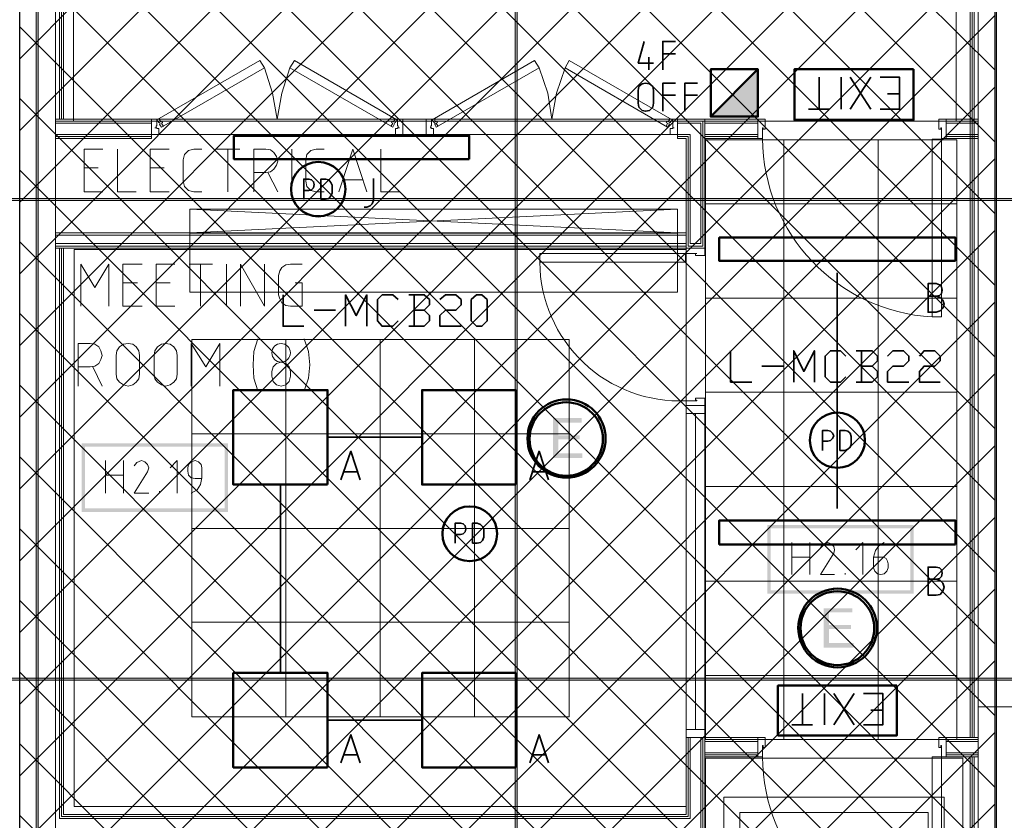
# Model space of a CAD drawing. Header units: millimetres. Extents: x 0.9 to 32.8, y 0.3 to 23.1.
# Tile 93 of 111: x 13.3 to 15.8, y 15 to 17. Entities that reach past the tile are written whole.
import ezdxf

# ---------------------------------------------------------------- set-up
doc = ezdxf.new("R2010")
doc.units = ezdxf.units.MM
doc.layers.add('PDF_Geometry', color=9, linetype='Continuous', true_color=0x808080)
doc.layers.add('PDF_Solid Fills', color=7, linetype='Continuous')

msp = doc.modelspace()

# ---------------------------------------------------------------- hatches: boundary and pattern name
h = msp.add_hatch()
h.set_pattern_fill('ANSI37', color=256, scale=0.04)
h.paths.add_polyline_path([(13.3406, 20.136), (15.7839, 20.136), (15.7839, 12.9212), (13.3406, 12.9212)])
at = {"layer": 'PDF_Solid Fills', "true_color": 0x808080, "transparency": 33554559}
for points in [[(28.2152, 16.5795), (28.2152, 16.5828), (1.3427, 16.5828), (1.3427, 16.5778), (28.2152, 16.5778)], [(28.2152, 15.3778), (28.2152, 15.3812), (1.3427, 15.3812), (1.3427, 15.3762), (28.2152, 15.3762)]]:
    msp.add_hatch(color=8, dxfattribs=at).paths.add_polyline_path(points)
at = {"layer": 'PDF_Solid Fills', "transparency": 33554559}
for points in [[(14.7489, 16.0328), (14.6773, 16.0328), (14.6773, 15.9328), (14.7506, 15.9328), (14.7506, 15.9445), (14.6906, 15.9445), (14.6906, 15.9795), (14.7439, 15.9795), (14.7439, 15.9895), (14.6906, 15.9895), (14.6906, 16.0212), (14.7489, 16.0212)], [(15.4272, 15.5562), (15.3556, 15.5562), (15.3556, 15.4578), (15.4306, 15.4578), (15.4306, 15.4695), (15.3689, 15.4695), (15.3689, 15.5045), (15.4239, 15.5045), (15.4239, 15.5145), (15.3689, 15.5145), (15.3689, 15.5462), (15.4272, 15.5462)]]:
    msp.add_hatch(color=256, dxfattribs=at).paths.add_polyline_path(points)

# ---------------------------------------------------------------- linework, layer by layer
msp.add_lwpolyline([(13.3406, 20.136), (15.7839, 20.136), (15.7839, 12.9212), (13.3406, 12.9212)], close=True)
at = {"layer": 'PDF_Geometry', "lineweight": 5}
for points in [[(13.3873, 0.43), (13.3873, 22.9375), (13.3873, 22.9143), (13.3823, 22.9143), (13.3823, 22.9375), (13.3823, 0.43)], [(14.5873, 0.4283), (14.5873, 22.9375), (14.5873, 22.9143), (14.5823, 22.9143), (14.5823, 22.9375), (14.5823, 0.4283)], [(15.7889, 0.4283), (15.7889, 22.9359), (15.7889, 22.9143), (15.7839, 22.9143), (15.7839, 22.9359), (15.7839, 0.4283)]]:
    msp.add_lwpolyline(points, dxfattribs=at)
at = {"layer": 'PDF_Geometry', "lineweight": 18}
for points in [[(6.1358, 13.0229), (6.1358, 20.2277), (14.0889, 20.2277), (14.0889, 20.136), (13.4306, 20.136), (13.4306, 13.9546), (13.3406, 13.9546), (13.3406, 20.136), (6.2258, 20.136), (6.2258, 13.0229), (6.1358, 13.0229), (6.8709, 13.0229), (6.8709, 12.9329), (6.1358, 12.9329)], [(15.8322, 15.3095), (15.7422, 15.3095), (15.7422, 13.6529), (15.8322, 13.6529), (15.8322, 20.136), (15.7422, 20.136), (15.7422, 15.3095)], [(14.0289, 16.9278), (14.0173, 16.9095), (14.2756, 16.7611), (14.2789, 16.7678), (14.2789, 16.7695), (14.2806, 16.7728), (14.2823, 16.7728), (14.2856, 16.7795)], [(14.6306, 16.9278), (14.6422, 16.9095), (14.3839, 16.7611), (14.3806, 16.7678), (14.3823, 16.7695), (14.3789, 16.7728), (14.3739, 16.7795)], [(13.684, 16.7645), (13.684, 16.7811), (13.6706, 16.7811), (13.6706, 16.7428), (13.6889, 16.7428), (13.6889, 16.7578), (13.684, 16.7578), (13.684, 16.7595), (13.6789, 16.7595), (13.6823, 16.7595), (13.6823, 16.7645)], [(14.2873, 16.7645), (14.2873, 16.7811), (14.3006, 16.7811), (14.3006, 16.7428), (14.2823, 16.7428), (14.2823, 16.7578), (14.2873, 16.7578), (14.2873, 16.7595), (14.2923, 16.7595), (14.2889, 16.7595), (14.2889, 16.7645)], [(14.3589, 16.7428), (14.3589, 16.7811), (14.3006, 16.7811), (14.3006, 16.7428)], [(14.3723, 16.7645), (14.3723, 16.7811), (14.3589, 16.7811), (14.3589, 16.7428), (14.3773, 16.7428), (14.3773, 16.7578), (14.3723, 16.7578), (14.3723, 16.7595), (14.3689, 16.7595), (14.3706, 16.7595), (14.3706, 16.7645)], [(14.9773, 16.7645), (14.9773, 16.7811), (14.9889, 16.7811), (14.9889, 16.7428), (14.9706, 16.7428), (14.9706, 16.7578), (14.9773, 16.7578), (14.9773, 16.7595), (14.9806, 16.7595), (14.9773, 16.7595)], [(15.2022, 16.7328), (15.1906, 16.7328), (15.1906, 16.7811), (15.2089, 16.7811), (15.2089, 16.7561), (15.2039, 16.7561), (15.2039, 16.7595), (15.2022, 16.7595)], [(15.6506, 16.7328), (15.6622, 16.7328), (15.6622, 16.7811), (15.6439, 16.7811), (15.6439, 16.7561), (15.6489, 16.7561), (15.6489, 16.7595), (15.6506, 16.7595)], [(15.6506, 16.2862), (15.6506, 16.7311), (15.6272, 16.7311), (15.6272, 16.2862)], [(14.9889, 16.4962), (14.9889, 16.5561), (13.7673, 16.5561), (13.7673, 16.4962)], [(14.9889, 16.3478), (14.9889, 16.4961), (13.7673, 16.4961), (13.7673, 16.3478)], [(15.0106, 16.4445), (15.0106, 16.4578), (15.0572, 16.4578), (15.0572, 16.4395), (15.0339, 16.4395), (15.0339, 16.4445), (15.0372, 16.4445)], [(15.0089, 16.4228), (15.0089, 16.4445), (14.6439, 16.4445), (14.6439, 16.4228)], [(13.6406, 16.1428), (13.639, 16.1311), (13.6323, 16.1228), (13.624, 16.1162), (13.6123, 16.1128), (13.6006, 16.1162), (13.5906, 16.1228), (13.5839, 16.1311), (13.5823, 16.1428), (13.5823, 16.1895), (13.5839, 16.2012), (13.5906, 16.2112), (13.6006, 16.2178), (13.6123, 16.2195), (13.624, 16.2178), (13.6323, 16.2112), (13.639, 16.2012), (13.6406, 16.1895)], [(13.7356, 16.1428), (13.734, 16.1311), (13.7273, 16.1228), (13.7173, 16.1162), (13.7056, 16.1128), (13.6956, 16.1162), (13.6856, 16.1228), (13.6789, 16.1311), (13.6773, 16.1428), (13.6773, 16.1895), (13.6789, 16.2012), (13.6856, 16.2112), (13.6956, 16.2178), (13.7056, 16.2195), (13.7173, 16.2178), (13.7273, 16.2112), (13.734, 16.2012), (13.7356, 16.1895)], [(13.9723, 16.1495), (13.9723, 16.1378), (13.9756, 16.1245), (13.9839, 16.1162), (13.9956, 16.1128), (14.0073, 16.1162), (14.0156, 16.1245), (14.0189, 16.1378), (14.0189, 16.1495), (14.0156, 16.1611), (14.0073, 16.1695), (13.9956, 16.1728), (13.9839, 16.1695), (13.9756, 16.1611)], [(15.0106, 16.0761), (15.0106, 16.0645), (15.0572, 16.0645), (15.0572, 16.0828), (15.0339, 16.0828), (15.0339, 16.0778), (15.0372, 16.0778), (15.0372, 16.0761)], [(15.0106, 16.0445), (15.0572, 16.0445), (15.0572, 15.2528), (15.0106, 15.2528), (15.0106, 16.0445), (15.0572, 16.0445), (15.0572, 16.0645), (15.0106, 16.0645)], [(15.0572, 15.2328), (15.0572, 15.2528), (15.0106, 15.2528), (15.0106, 15.2328)], [(15.2022, 15.1845), (15.1906, 15.1845), (15.1906, 15.2328), (15.2089, 15.2328), (15.2089, 15.2078), (15.2039, 15.2078), (15.2039, 15.2129), (15.2022, 15.2129)], [(15.6506, 15.1845), (15.6272, 15.1845), (15.6272, 14.7395), (15.6506, 14.7395), (15.6506, 15.1845), (15.6622, 15.1845), (15.6622, 15.2328), (15.6439, 15.2328), (15.6439, 15.2078), (15.6489, 15.2078), (15.6489, 15.2129), (15.6506, 15.2129)]]:
    msp.add_lwpolyline(points, close=True, dxfattribs=at)
for points in [[(13.4406, 16.7811), (13.4406, 20.1277), (14.1073, 20.1277), (14.1073, 20.1494)], [(13.4456, 16.7811), (13.4456, 20.1227), (14.1123, 20.1227), (14.1123, 20.1494)], [(13.4506, 16.7811), (13.4506, 20.1177), (14.1173, 20.1177), (14.1173, 20.1494), (15.0489, 20.1494), (15.0489, 20.1177), (15.7222, 20.1177)], [(15.7222, 15.2328), (15.7222, 20.136)], [(15.7272, 15.2328), (15.7272, 20.136)], [(15.7322, 15.2328), (15.7322, 20.136)], [(13.9539, 16.9095), (13.6956, 16.7611), (13.6906, 16.7678), (13.6923, 16.7695), (13.6906, 16.7728), (13.6889, 16.7728), (13.684, 16.7795), (13.9423, 16.9278), (13.9539, 16.9095), (13.9739, 16.8461), (13.9856, 16.7811), (13.9973, 16.8461), (14.0173, 16.9095)], [(14.6422, 16.9095), (14.6639, 16.8461), (14.6739, 16.7811), (14.6856, 16.8461), (14.7072, 16.9095), (14.9639, 16.7611), (14.9689, 16.7678), (14.9672, 16.7695), (14.9689, 16.7728), (14.9706, 16.7728), (14.9756, 16.7795), (14.7172, 16.9278), (14.7072, 16.9095)], [(13.4306, 16.7811), (13.6706, 16.7811), (13.6706, 16.7328), (13.4306, 16.7328)], [(13.4306, 16.4578), (15.0572, 16.4578), (15.0572, 16.7811), (14.9889, 16.7811), (14.9889, 16.7328), (15.0106, 16.7328), (15.0106, 16.4578)], [(14.2873, 16.7811), (13.6706, 16.7811), (13.684, 16.7811)], [(13.6889, 16.7828), (13.694, 16.7745), (13.6973, 16.7761), (13.6989, 16.7728), (13.6956, 16.7711), (13.7006, 16.7628)], [(14.2823, 16.7828), (14.2773, 16.7745), (14.2739, 16.7761), (14.2723, 16.7728), (14.2756, 16.7711), (14.2706, 16.7628)], [(14.3006, 16.7811), (14.2873, 16.7811), (14.3006, 16.7811)], [(14.3589, 16.7811), (14.3723, 16.7811), (14.3589, 16.7811)], [(14.3723, 16.7811), (14.9889, 16.7811), (14.9773, 16.7811)], [(14.3789, 16.7828), (14.3823, 16.7745), (14.3856, 16.7761), (14.3873, 16.7728), (14.3839, 16.7711), (14.3889, 16.7628)], [(14.9706, 16.7828), (14.9656, 16.7745), (14.9622, 16.7761), (14.9606, 16.7728), (14.9639, 16.7711), (14.9606, 16.7628)], [(15.0572, 16.7811), (15.1906, 16.7811), (15.1906, 16.7328), (15.0572, 16.7328)], [(15.7422, 16.7328), (15.6622, 16.7328), (15.6622, 16.7811), (15.7422, 16.7811)], [(13.6706, 16.7761), (13.4306, 16.7761)], [(13.6706, 16.7711), (13.4306, 16.7711)], [(14.9889, 16.7761), (15.0522, 16.7761), (15.0522, 16.4628), (15.0156, 16.4628), (15.0156, 16.7378), (14.9889, 16.7378)], [(14.9889, 16.7428), (15.0206, 16.7428), (15.0206, 16.4695), (15.0472, 16.4695), (15.0472, 16.7711), (14.9889, 16.7711)], [(15.0572, 16.7761), (15.1906, 16.7761)], [(15.0572, 16.7711), (15.1906, 16.7711)], [(15.7422, 16.7761), (15.6622, 16.7761)], [(15.7422, 16.7711), (15.6622, 16.7711)], [(13.6706, 16.7428), (13.4306, 16.7428)], [(13.6706, 16.7378), (13.4306, 16.7378)], [(14.2823, 16.7428), (13.6889, 16.7428)], [(14.3773, 16.7428), (14.9706, 16.7428)], [(15.0572, 16.7428), (15.1906, 16.7428)], [(15.0572, 16.7378), (15.1906, 16.7378)], [(15.7422, 16.7428), (15.6622, 16.7428)], [(15.7422, 16.7378), (15.6622, 16.7378)], [(13.549, 16.5995), (13.5023, 16.5995), (13.5023, 16.7061), (13.549, 16.7061)], [(13.5856, 16.7061), (13.5856, 16.5995), (13.6323, 16.5995)], [(13.7156, 16.5995), (13.6673, 16.5995), (13.6673, 16.7061), (13.7156, 16.7061)], [(13.7973, 16.5995), (13.7773, 16.5995), (13.7639, 16.6028), (13.7539, 16.6128), (13.7506, 16.6261), (13.7506, 16.6795), (13.7539, 16.6928), (13.7639, 16.7028), (13.7773, 16.7061), (13.7973, 16.7061)], [(13.8323, 16.7061), (13.8923, 16.7061)], [(13.8623, 16.5995), (13.8623, 16.7061)], [(13.9273, 16.5995), (13.9273, 16.7061), (13.9573, 16.7061), (13.969, 16.7045), (13.9773, 16.6978), (13.9839, 16.6878), (13.9873, 16.6761), (13.9839, 16.6661), (13.9773, 16.6561), (13.969, 16.6495), (13.9573, 16.6478), (13.9273, 16.6478)], [(14.0223, 16.5995), (14.0223, 16.7061)], [(14.1039, 16.5995), (14.0839, 16.5995), (14.0706, 16.6028), (14.0606, 16.6128), (14.0573, 16.6261), (14.0573, 16.6795), (14.0606, 16.6928), (14.0706, 16.7028), (14.0839, 16.7061), (14.1039, 16.7061)], [(14.1406, 16.5995), (14.1756, 16.7061), (14.2106, 16.5995)], [(14.2456, 16.7061), (14.2456, 16.5995), (14.2939, 16.5995)], [(13.5373, 16.6595), (13.5023, 16.6595)], [(13.7023, 16.6595), (13.6673, 16.6595)], [(13.9623, 16.6478), (13.9873, 16.5995)], [(14.2006, 16.6295), (14.1506, 16.6295)], [(13.7673, 16.5561), (14.9889, 16.4962)], [(14.9889, 16.5561), (13.7673, 16.4962)], [(13.4306, 16.4962), (15.0106, 16.4962)], [(13.4306, 16.4911), (15.0106, 16.4911)], [(13.4306, 16.4695), (15.0106, 16.4695)], [(13.4306, 16.4628), (15.0106, 16.4628)], [(15.0206, 15.2328), (15.0206, 15.0295), (13.4406, 15.0295), (13.4406, 16.4578)], [(15.0156, 15.2328), (15.0156, 15.0345), (13.4456, 15.0345), (13.4456, 16.4578)], [(13.4506, 16.4578), (13.4506, 15.0395), (15.0106, 15.0395), (15.0106, 15.2328), (15.0572, 15.2328), (15.0572, 14.8862), (13.4506, 14.8862), (13.4506, 13.9346)], [(13.494, 16.3128), (13.494, 16.4178), (13.529, 16.3595), (13.564, 16.4178), (13.564, 16.3128)], [(13.6473, 16.3128), (13.599, 16.3128), (13.599, 16.4178), (13.6473, 16.4178)], [(13.729, 16.3128), (13.6823, 16.3128), (13.6823, 16.4178), (13.729, 16.4178)], [(13.7656, 16.4178), (13.8239, 16.4178)], [(13.7939, 16.3128), (13.7939, 16.4178)], [(13.8589, 16.3128), (13.8589, 16.4178)], [(13.894, 16.3128), (13.894, 16.4178), (13.9539, 16.3128), (13.9539, 16.4178)], [(14.0306, 16.3711), (14.0489, 16.3711), (14.0489, 16.3128), (14.0189, 16.3128), (14.0073, 16.3145), (13.9973, 16.3211), (13.9923, 16.3311), (13.989, 16.3411), (13.989, 16.3895), (13.9923, 16.4012), (13.9973, 16.4095), (14.0073, 16.4161), (14.0189, 16.4178), (14.0489, 16.4178)], [(13.6356, 16.3711), (13.599, 16.3711)], [(13.7173, 16.3711), (13.6823, 16.3711)], [(13.4873, 16.1128), (13.4873, 16.2195), (13.5173, 16.2195), (13.529, 16.2178), (13.539, 16.2112), (13.544, 16.2012), (13.5473, 16.1895), (13.544, 16.1795), (13.539, 16.1695), (13.529, 16.1628), (13.5173, 16.1611), (13.4873, 16.1611)], [(13.7706, 16.1128), (13.7706, 16.2195), (13.8073, 16.1611), (13.8423, 16.2195), (13.8423, 16.1128)], [(13.9373, 16.2312), (13.9273, 16.1995), (13.9256, 16.1662), (13.9273, 16.1328), (13.9373, 16.1011)], [(14.0539, 16.1011), (14.064, 16.1328), (14.0673, 16.1662), (14.064, 16.1995), (14.0539, 16.2312)], [(13.524, 16.1611), (13.5473, 16.1128)], [(15.0339, 15.2528), (15.0339, 16.0445)], [(13.5556, 15.8445), (13.5556, 15.9262)], [(13.6006, 15.9262), (13.6006, 15.8445)], [(13.664, 15.8445), (13.6273, 15.8445), (13.6606, 15.8978), (13.664, 15.9078), (13.6606, 15.9162), (13.6539, 15.9228), (13.6456, 15.9262), (13.634, 15.9212), (13.6273, 15.9128)], [(13.7356, 15.8445), (13.7356, 15.9262), (13.7173, 15.9078)], [(13.7706, 15.8445), (13.7856, 15.8528), (13.7939, 15.8661), (13.7973, 15.8828), (13.7973, 15.9078), (13.7956, 15.9162), (13.789, 15.9228), (13.7806, 15.9262), (13.7706, 15.9228), (13.7639, 15.9162), (13.7623, 15.9078), (13.7623, 15.8995), (13.7639, 15.8895), (13.7706, 15.8828), (13.7806, 15.8812), (13.7973, 15.8812)], [(13.5556, 15.8895), (13.6006, 15.8895)], [(13.6906, 15.8445), (13.6906, 15.8495)], [(15.2756, 15.6412), (15.2756, 15.7212)], [(15.3206, 15.7212), (15.3206, 15.6412)], [(15.3822, 15.6412), (15.3472, 15.6412), (15.3806, 15.6945), (15.3822, 15.7028), (15.3806, 15.7112), (15.3739, 15.7178), (15.3656, 15.7212), (15.3539, 15.7178), (15.3472, 15.7078)], [(15.4539, 15.6412), (15.4539, 15.7212), (15.4356, 15.7028)], [(15.5072, 15.7212), (15.4939, 15.7128), (15.4856, 15.7012), (15.4806, 15.6845), (15.4806, 15.6578), (15.4839, 15.6495), (15.4906, 15.6428), (15.4989, 15.6412), (15.5072, 15.6428), (15.5139, 15.6495), (15.5172, 15.6578), (15.5172, 15.6678), (15.5156, 15.6745), (15.5122, 15.6812), (15.5056, 15.6845), (15.4806, 15.6845)], [(15.2756, 15.6845), (15.3206, 15.6845)], [(15.4089, 15.6412), (15.4089, 15.6445)], [(15.0472, 15.2328), (15.0472, 14.8962), (13.4406, 14.8962), (13.4406, 13.9446)], [(15.0522, 15.2328), (15.0522, 14.8912), (13.4456, 14.8912), (13.4456, 13.9395)], [(15.0572, 15.1845), (15.1906, 15.1845), (15.1906, 15.2328), (15.0572, 15.2328)], [(15.0572, 15.2279), (15.1906, 15.2279)], [(15.7422, 15.1845), (15.6622, 15.1845), (15.6622, 15.2328), (15.7422, 15.2328)], [(15.7422, 15.2279), (15.6622, 15.2279)], [(15.0572, 15.2228), (15.1906, 15.2228)], [(15.7422, 15.2228), (15.6622, 15.2228)], [(15.0572, 15.1945), (15.1906, 15.1945)], [(15.0572, 15.1895), (15.1906, 15.1895)], [(15.7422, 15.1945), (15.6622, 15.1945)], [(15.7422, 15.1895), (15.6622, 15.1895)], [(16.1689, 13.0229), (16.1689, 13.6329), (15.7222, 13.6329), (15.7222, 15.1845)], [(16.1739, 13.0229), (16.1739, 13.6379), (15.7272, 13.6379), (15.7272, 15.1845)], [(16.1789, 13.0229), (16.1789, 13.6429), (15.7322, 13.6429), (15.7322, 15.1845)]]:
    msp.add_lwpolyline(points, dxfattribs=at)
at = {"layer": 'PDF_Geometry', "color": 254, "lineweight": 18, "true_color": 0xdcdcdc}
for points in [[(15.6872, 16.7761), (15.6872, 20.091), (13.4756, 20.091), (13.4756, 16.7761)], [(15.6889, 15.2279), (15.6889, 16.7295), (15.0589, 16.7295), (15.0589, 15.2279)], [(15.0106, 15.0595), (15.0106, 16.4545), (13.4773, 16.4545), (13.4773, 15.0595)], [(14.7172, 15.2845), (14.7172, 16.2295), (13.7723, 16.2295), (13.7723, 15.2845)], [(15.7039, 13.6462), (15.8372, 13.6462), (16.1255, 13.6112), (16.1255, 13.0596), (15.6705, 13.0596), (15.6705, 13.0179), (14.9289, 13.0179), (14.9289, 13.9412), (15.0539, 13.9412), (15.0539, 14.0945), (14.9289, 14.0945), (14.9272, 14.8829), (15.0589, 14.8829), (15.0589, 15.1812), (15.7039, 15.1812)], [(15.6572, 13.1146), (15.6572, 15.0829), (15.1056, 15.0829), (15.1056, 13.1146)], [(15.6172, 13.1546), (15.6172, 15.0445), (15.1456, 15.0445), (15.1456, 13.1546)]]:
    msp.add_lwpolyline(points, close=True, dxfattribs=at)
at = {"layer": 'PDF_Geometry', "color": 7, "lineweight": 35}
for points in [[(14.9056, 16.9761), (14.8906, 16.9211), (14.9289, 16.9211)], [(14.9522, 16.9045), (14.9522, 16.9761), (14.9839, 16.9761)], [(14.9172, 16.9361), (14.9172, 16.9045)], [(14.9522, 16.9445), (14.9839, 16.9445)], [(15.3439, 16.8061), (15.3439, 16.8861)], [(15.3989, 16.8861), (15.3989, 16.8061)], [(15.4739, 16.8861), (15.4222, 16.8061)], [(15.4739, 16.8061), (15.4222, 16.8861)], [(15.4972, 16.8861), (15.5456, 16.8861), (15.5456, 16.8061), (15.4972, 16.8061)], [(14.9522, 16.8011), (14.9522, 16.8711), (14.9839, 16.8711)], [(15.0072, 16.8011), (15.0072, 16.8711), (15.0389, 16.8711)], [(14.9522, 16.8411), (14.9839, 16.8411)], [(15.0072, 16.8411), (15.0389, 16.8411)], [(15.5456, 16.8445), (15.5156, 16.8445)], [(15.3689, 16.8061), (15.3172, 16.8061)], [(14.0523, 16.5811), (14.0523, 16.6311), (14.0656, 16.6311), (14.0723, 16.6295), (14.0773, 16.6245), (14.0789, 16.6178), (14.0773, 16.6095), (14.0723, 16.6045), (14.0656, 16.6028), (14.0523, 16.6028)], [(14.2039, 16.5611), (14.2106, 16.5611), (14.2189, 16.5645), (14.2239, 16.5695), (14.2273, 16.5778), (14.2273, 16.6328)], [(15.3889, 16.3961), (15.3889, 15.8062)], [(15.6372, 16.3378), (15.6456, 16.3395), (15.6506, 16.3445), (15.6522, 16.3528), (15.6506, 16.3611), (15.6456, 16.3661), (15.6372, 16.3695), (15.6172, 16.3695), (15.6172, 16.2978), (15.6372, 16.2978), (15.6472, 16.3011), (15.6539, 16.3078), (15.6572, 16.3178), (15.6539, 16.3278), (15.6472, 16.3345), (15.6372, 16.3378), (15.6172, 16.3378)], [(14.0006, 16.3411), (14.0006, 16.2628), (14.0523, 16.2628)], [(14.1573, 16.2628), (14.1573, 16.3411), (14.1839, 16.2895), (14.2106, 16.3411), (14.2106, 16.2628)], [(14.2889, 16.2761), (14.2756, 16.2628), (14.2489, 16.2628), (14.2373, 16.2761), (14.2373, 16.3295), (14.2489, 16.3411), (14.2756, 16.3411), (14.2889, 16.3295)], [(14.3539, 16.3028), (14.3673, 16.3162), (14.3673, 16.3295), (14.3539, 16.3411), (14.3156, 16.3411)], [(14.3289, 16.3411), (14.3289, 16.2628)], [(14.3939, 16.3295), (14.4073, 16.3411), (14.4339, 16.3411), (14.4473, 16.3295), (14.4473, 16.3162), (14.4339, 16.3028), (14.4073, 16.3028), (14.3939, 16.2895), (14.3939, 16.2628), (14.4473, 16.2628)], [(14.0789, 16.3028), (14.1323, 16.3028)], [(14.3156, 16.2628), (14.3539, 16.2628), (14.3673, 16.2761), (14.3673, 16.2895), (14.3539, 16.3028), (14.3289, 16.3028)], [(15.1222, 16.2012), (15.1222, 16.1228), (15.1756, 16.1228)], [(15.2806, 16.1228), (15.2806, 16.2012), (15.3056, 16.1495), (15.3322, 16.2012), (15.3322, 16.1228)], [(15.4106, 16.1362), (15.3972, 16.1228), (15.3722, 16.1228), (15.3589, 16.1362), (15.3589, 16.1878), (15.3722, 16.2012), (15.3972, 16.2012), (15.4106, 16.1878)], [(15.4772, 16.1628), (15.4906, 16.1762), (15.4906, 16.1878), (15.4772, 16.2012), (15.4372, 16.2012)], [(15.4506, 16.2012), (15.4506, 16.1228)], [(15.5156, 16.1878), (15.5289, 16.2012), (15.5556, 16.2012), (15.5689, 16.1878), (15.5689, 16.1762), (15.5556, 16.1628), (15.5289, 16.1628), (15.5156, 16.1495), (15.5156, 16.1228), (15.5689, 16.1228)], [(15.5955, 16.1878), (15.6072, 16.2012), (15.6339, 16.2012), (15.6472, 16.1878), (15.6472, 16.1762), (15.6339, 16.1628), (15.6072, 16.1628), (15.5955, 16.1495), (15.5955, 16.1228), (15.6472, 16.1228)], [(15.2006, 16.1628), (15.2539, 16.1628)], [(15.4372, 16.1228), (15.4772, 16.1228), (15.4906, 16.1362), (15.4906, 16.1495), (15.4772, 16.1628), (15.4506, 16.1628)], [(15.3522, 15.9511), (15.3522, 16.0012), (15.3656, 16.0012), (15.3722, 15.9995), (15.3772, 15.9945), (15.3806, 15.9878), (15.3772, 15.9812), (15.3722, 15.9762), (15.3656, 15.9745), (15.3522, 15.9745)], [(14.1123, 15.9845), (14.3489, 15.9845)], [(14.1456, 15.8778), (14.1706, 15.9495), (14.1939, 15.8778)], [(14.6189, 15.8778), (14.6422, 15.9495), (14.6656, 15.8778)], [(14.1873, 15.8978), (14.1539, 15.8978)], [(14.6589, 15.8978), (14.6256, 15.8978)], [(13.9939, 15.8661), (13.9939, 15.3945)], [(14.4323, 15.7195), (14.4323, 15.7695), (14.4456, 15.7695), (14.4523, 15.7678), (14.4573, 15.7628), (14.4589, 15.7545), (14.4573, 15.7478), (14.4523, 15.7428), (14.4456, 15.7412), (14.4323, 15.7412)], [(15.6372, 15.6295), (15.6456, 15.6312), (15.6506, 15.6362), (15.6522, 15.6445), (15.6506, 15.6528), (15.6456, 15.6578), (15.6372, 15.6595), (15.6172, 15.6595), (15.6172, 15.5895), (15.6372, 15.5895), (15.6472, 15.5912), (15.6539, 15.5995), (15.6572, 15.6095), (15.6539, 15.6195), (15.6472, 15.6262), (15.6372, 15.6295), (15.6172, 15.6295)], [(15.3022, 15.2645), (15.3022, 15.3428)], [(15.3572, 15.3428), (15.3572, 15.2645)], [(15.4322, 15.3428), (15.3806, 15.2645)], [(15.4322, 15.2645), (15.3806, 15.3428)], [(15.4556, 15.3428), (15.5039, 15.3428), (15.5039, 15.2645), (15.4556, 15.2645)], [(15.5039, 15.3012), (15.4739, 15.3012)], [(14.1123, 15.2762), (14.3489, 15.2762)], [(15.3272, 15.2645), (15.2756, 15.2645)], [(14.1456, 15.1695), (14.1706, 15.2395), (14.1939, 15.1695)], [(14.6189, 15.1695), (14.6422, 15.2395), (14.6656, 15.1695)], [(14.1873, 15.1895), (14.1539, 15.1895)], [(14.6589, 15.1895), (14.6256, 15.1895)]]:
    msp.add_lwpolyline(points, dxfattribs=at)
at = {"layer": 'PDF_Geometry', "color": 1, "lineweight": 50}
msp.add_lwpolyline([(15.1906, 16.9061), (15.0723, 16.7878), (15.1906, 16.7878), (15.1906, 16.9061), (15.0723, 16.9061), (15.0723, 16.7878)], dxfattribs=at)
at = {"layer": 'PDF_Geometry', "color": 4, "lineweight": 50}
for points in [[(15.5806, 16.9061), (15.2822, 16.9061), (15.2822, 16.7795), (15.5806, 16.7795)], [(15.5389, 15.3628), (15.2406, 15.3628), (15.2406, 15.2379), (15.5389, 15.2379)]]:
    msp.add_lwpolyline(points, close=True, dxfattribs=at)
at = {"layer": 'PDF_Geometry', "color": 7, "lineweight": 35}
for points in [[(14.9289, 16.8211), (14.9272, 16.8111), (14.9189, 16.8028), (14.9089, 16.8011), (14.9006, 16.8028), (14.8923, 16.8111), (14.8906, 16.8211), (14.8906, 16.8528), (14.8923, 16.8628), (14.9006, 16.8695), (14.9089, 16.8711), (14.9189, 16.8695), (14.9272, 16.8628), (14.9289, 16.8528)], [(14.0956, 16.5811), (14.1073, 16.5811), (14.1156, 16.5828), (14.1206, 16.5895), (14.1239, 16.5961), (14.1239, 16.6161), (14.1206, 16.6228), (14.1156, 16.6295), (14.1073, 16.6311), (14.0956, 16.6311)], [(14.4856, 16.2628), (14.4723, 16.2761), (14.4723, 16.3295), (14.4856, 16.3411), (14.4989, 16.3411), (14.5123, 16.3295), (14.5123, 16.2761), (14.4989, 16.2628)], [(15.3956, 15.9511), (15.4089, 15.9511), (15.4156, 15.9545), (15.4222, 15.9595), (15.4239, 15.9662), (15.4239, 15.9862), (15.4222, 15.9945), (15.4156, 15.9995), (15.4089, 16.0012), (15.3956, 16.0012)], [(14.4756, 15.7195), (14.4873, 15.7195), (14.4956, 15.7212), (14.5006, 15.7262), (14.5039, 15.7345), (14.5039, 15.7545), (14.5006, 15.7612), (14.4956, 15.7662), (14.4873, 15.7695), (14.4756, 15.7695)]]:
    msp.add_lwpolyline(points, close=True, dxfattribs=at)
at = {"layer": 'PDF_Geometry', "color": 3, "lineweight": 50}
for points in [[(14.4673, 16.6811), (14.4673, 16.7395), (13.8773, 16.7395), (13.8773, 16.6811)], [(15.6856, 16.4261), (15.6856, 16.4845), (15.0939, 16.4845), (15.0939, 16.4261)], [(14.1123, 15.8661), (14.1123, 16.1028), (13.8756, 16.1028), (13.8756, 15.8661)], [(14.5839, 15.8661), (14.5839, 16.1028), (14.3489, 16.1028), (14.3489, 15.8661)], [(15.6856, 15.7162), (15.6856, 15.7762), (15.0939, 15.7762), (15.0939, 15.7162)], [(14.1123, 15.1578), (14.1123, 15.3945), (13.8756, 15.3945), (13.8756, 15.1578)], [(14.5839, 15.1578), (14.5839, 15.3945), (14.3489, 15.3945), (14.3489, 15.1578)]]:
    msp.add_lwpolyline(points, close=True, dxfattribs=at)
at = {"layer": 'PDF_Geometry', "color": 254, "lineweight": 18, "true_color": 0xdcdcdc}
for points in [[(15.2556, 15.2279), (15.2556, 16.7295)], [(15.4922, 15.2279), (15.4922, 16.7295)], [(15.0589, 16.5695), (15.6889, 16.5695)], [(15.0589, 16.3328), (15.6889, 16.3328)], [(14.0073, 15.2845), (14.0073, 16.2295)], [(14.2439, 15.2845), (14.2439, 16.2295)], [(14.4806, 15.2845), (14.4806, 16.2295)], [(15.0589, 16.0978), (15.6889, 16.0978)], [(13.7723, 15.9928), (14.7172, 15.9928)], [(15.0589, 15.8612), (15.6889, 15.8612)], [(13.7723, 15.7562), (14.7172, 15.7562)], [(15.0589, 15.6245), (15.6889, 15.6245)], [(13.7723, 15.5212), (14.7172, 15.5212)], [(15.0589, 15.3878), (15.6889, 15.3878)]]:
    msp.add_lwpolyline(points, dxfattribs=at)
at = {"layer": 'PDF_Geometry', "lineweight": 5}
for points in [[(28.2152, 16.5795), (28.2152, 16.5828), (1.3427, 16.5828), (1.3427, 16.5778), (28.2152, 16.5778)], [(28.2152, 15.3778), (28.2152, 15.3812), (1.3427, 15.3812), (1.3427, 15.3762), (28.2152, 15.3762)]]:
    msp.add_lwpolyline(points, close=True, dxfattribs=at)
at = {"layer": 'PDF_Geometry', "color": 3, "lineweight": 50}
for centre, radius in [((14.089, 16.6059), 0.0682), ((15.3898, 15.9771), 0.0691), ((14.4686, 15.7429), 0.0687)]:
    msp.add_circle(centre, radius, dxfattribs=at)
at = {"layer": 'PDF_Geometry', "lineweight": 18}
msp.add_circle((13.9957, 16.1961), 0.0232, dxfattribs=at)
at = {"layer": 'PDF_Geometry', "color": 4, "lineweight": 50}
for centre, radius in [((14.711, 15.9816), 0.0979), ((14.7103, 15.9802), 0.092), ((15.3903, 15.507), 0.0986), ((15.3898, 15.5065), 0.0924)]:
    msp.add_circle(centre, radius, dxfattribs=at)
at = {"layer": 'PDF_Geometry', "lineweight": 18}
for centre, radius, start, end in [((15.6521, 16.7353), 0.4498, 180.3203, 266.8346), ((14.9942, 16.426), 0.3503, 180.5297, 272.6821), ((15.6492, 15.186), 0.447, 180.1879, 267.1786)]:
    msp.add_arc(centre, radius, start, end, dxfattribs=at)
at = {"layer": 'PDF_Solid Fills', "color": 8, "lineweight": 5, "true_color": 0x808080, "transparency": 33554559}
for points in [[(13.3873, 0.43), (13.3873, 22.9376), (13.3823, 0.43), (13.3823, 22.9376)], [(14.5873, 0.4283), (14.5873, 22.9376), (14.5823, 0.4283), (14.5823, 22.9376)], [(15.7889, 0.4283), (15.7889, 22.9359), (15.7839, 0.4283), (15.7839, 22.9359)]]:
    msp.add_solid(points, dxfattribs=at)
at = {"layer": 'PDF_Solid Fills', "color": 1, "lineweight": 50, "transparency": 33554559}
msp.add_solid([(15.1906, 16.9061), (15.0723, 16.7878), (15.1906, 16.7878)], dxfattribs=at)
at = {"layer": 'PDF_Solid Fills', "color": 8, "lineweight": 18, "true_color": 0x808080, "transparency": 33554559}
for points in [[(13.4956, 15.7978), (13.504, 15.8062), (13.4956, 15.9695)], [(13.504, 15.8062), (13.4956, 15.9695), (13.504, 15.9611)], [(13.4956, 15.9695), (13.504, 15.9611), (13.8623, 15.9695)], [(13.504, 15.9611), (13.8623, 15.9695), (13.8539, 15.9611)], [(13.8623, 15.9695), (13.8539, 15.9611), (13.8623, 15.7978)], [(13.8539, 15.9611), (13.8623, 15.7978), (13.8539, 15.8062)], [(13.8623, 15.7978), (13.8539, 15.8062), (13.4956, 15.7978)], [(13.8539, 15.8062), (13.4956, 15.7978), (13.504, 15.8062)], [(15.2139, 15.5928), (15.2222, 15.6012), (15.2139, 15.7645)], [(15.2222, 15.6012), (15.2139, 15.7645), (15.2222, 15.7562)], [(15.2139, 15.7645), (15.2222, 15.7562), (15.5806, 15.7645)], [(15.2222, 15.7562), (15.5806, 15.7645), (15.5722, 15.7562)], [(15.5806, 15.7645), (15.5722, 15.7562), (15.5806, 15.5928)], [(15.5722, 15.7562), (15.5806, 15.5928), (15.5722, 15.6012)], [(15.5806, 15.5928), (15.5722, 15.6012), (15.2139, 15.5928)], [(15.5722, 15.6012), (15.2139, 15.5928), (15.2222, 15.6012)]]:
    msp.add_solid(points, dxfattribs=at)

doc.saveas('drawing.dxf')
